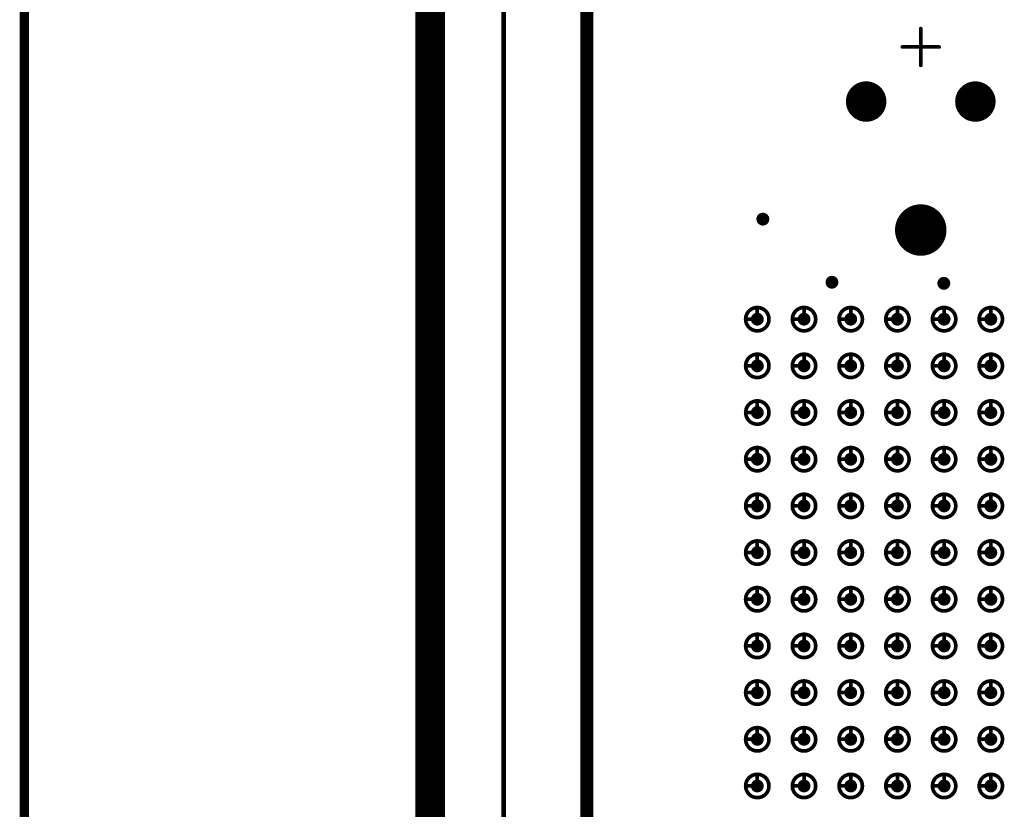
# Model space of a CAD drawing. Header units: millimetres. Extents: x 62 to 363, y 42 to 391.
# Tile 190 of 216: x 65 to 92, y 249 to 270. Entities that reach past the tile are written whole.
import ezdxf

# ---------------------------------------------------------------- set-up
doc = ezdxf.new("R2010")
doc.units = ezdxf.units.MM
for name, color, linetype in [('Mechanical1', 6, 'Continuous'), ('Mechanical8', 56, 'Continuous'), ('PadHoleLayer', 156, 'Continuous'), ('ViaHoleLayer', 16, 'Continuous')]:
    doc.layers.add(name, color=color, linetype=linetype)

# ---------------------------------------------------------------- blocks, each defined once
blk = doc.blocks.new('SAMTEC_SEAM_50_02_0_L_08_2_A_GP_K_TR_380')
at = {"layer": 'Mechanical8'}
for points, const_width in [([(18.732, 4.445, 1), (18.098, 4.445, 1)], 0.1), ([(18.39, 4.762, 1), (18.44, 4.762, 1)], 0.05), ([(20.002, 4.445, 1), (19.367, 4.445, 1)], 0.1), ([(19.66, 4.762, 1), (19.71, 4.762, 1)], 0.05), ([(21.272, 4.445, 1), (20.637, 4.445, 1)], 0.1), ([(20.93, 4.762, 1), (20.98, 4.762, 1)], 0.05), ([(22.542, 4.445, 1), (21.907, 4.445, 1)], 0.1), ([(22.2, 4.762, 1), (22.25, 4.762, 1)], 0.05), ([(23.812, 4.445, 1), (23.177, 4.445, 1)], 0.1), ([(23.47, 4.762, 1), (23.52, 4.762, 1)], 0.05), ([(25.082, 4.445, 1), (24.448, 4.445, 1)], 0.1), ([(24.74, 4.762, 1), (24.79, 4.762, 1)], 0.05), ([(26.352, 4.445, 1), (25.718, 4.445, 1)], 0.1), ([(26.01, 4.762, 1), (26.06, 4.762, 1)], 0.05), ([(27.622, 4.445, 1), (26.988, 4.445, 1)], 0.1), ([(27.28, 4.762, 1), (27.33, 4.762, 1)], 0.05), ([(28.892, 4.445, 1), (28.258, 4.445, 1)], 0.1), ([(28.55, 4.762, 1), (28.6, 4.762, 1)], 0.05), ([(30.162, 4.445, 1), (29.527, 4.445, 1)], 0.1), ([(29.82, 4.762, 1), (29.87, 4.762, 1)], 0.05), ([(31.432, 4.445, 1), (30.797, 4.445, 1)], 0.1), ([(31.09, 4.762, 1), (31.14, 4.762, 1)], 0.05), ([(18.073, 4.445, 1), (18.122, 4.445, 1)], 0.05), ([(18.39, 4.445, 1), (18.44, 4.445, 1)], 0.05), ([(18.39, 4.445, 1), (18.44, 4.445, 1)], 0.05), ([(18.707, 4.445, 1), (18.757, 4.445, 1)], 0.05), ([(18.707, 4.445, 1), (18.757, 4.445, 1)], 0.05), ([(19.343, 4.445, 1), (19.392, 4.445, 1)], 0.05), ([(19.66, 4.445, 1), (19.71, 4.445, 1)], 0.05), ([(19.66, 4.445, 1), (19.71, 4.445, 1)], 0.05), ([(19.977, 4.445, 1), (20.027, 4.445, 1)], 0.05), ([(19.977, 4.445, 1), (20.027, 4.445, 1)], 0.05), ([(20.613, 4.445, 1), (20.662, 4.445, 1)], 0.05), ([(20.93, 4.445, 1), (20.98, 4.445, 1)], 0.05), ([(20.93, 4.445, 1), (20.98, 4.445, 1)], 0.05), ([(21.247, 4.445, 1), (21.297, 4.445, 1)], 0.05), ([(21.247, 4.445, 1), (21.297, 4.445, 1)], 0.05), ([(21.883, 4.445, 1), (21.932, 4.445, 1)], 0.05), ([(22.2, 4.445, 1), (22.25, 4.445, 1)], 0.05), ([(22.2, 4.445, 1), (22.25, 4.445, 1)], 0.05), ([(22.517, 4.445, 1), (22.567, 4.445, 1)], 0.05), ([(22.517, 4.445, 1), (22.567, 4.445, 1)], 0.05), ([(23.153, 4.445, 1), (23.202, 4.445, 1)], 0.05), ([(23.47, 4.445, 1), (23.52, 4.445, 1)], 0.05), ([(23.47, 4.445, 1), (23.52, 4.445, 1)], 0.05), ([(23.787, 4.445, 1), (23.837, 4.445, 1)], 0.05), ([(23.787, 4.445, 1), (23.837, 4.445, 1)], 0.05), ([(24.423, 4.445, 1), (24.472, 4.445, 1)], 0.05), ([(24.74, 4.445, 1), (24.79, 4.445, 1)], 0.05), ([(24.74, 4.445, 1), (24.79, 4.445, 1)], 0.05), ([(25.057, 4.445, 1), (25.107, 4.445, 1)], 0.05), ([(25.057, 4.445, 1), (25.107, 4.445, 1)], 0.05), ([(25.693, 4.445, 1), (25.742, 4.445, 1)], 0.05), ([(26.01, 4.445, 1), (26.06, 4.445, 1)], 0.05), ([(26.01, 4.445, 1), (26.06, 4.445, 1)], 0.05), ([(26.327, 4.445, 1), (26.377, 4.445, 1)], 0.05), ([(26.327, 4.445, 1), (26.377, 4.445, 1)], 0.05), ([(26.963, 4.445, 1), (27.012, 4.445, 1)], 0.05), ([(27.28, 4.445, 1), (27.33, 4.445, 1)], 0.05), ([(27.28, 4.445, 1), (27.33, 4.445, 1)], 0.05), ([(27.597, 4.445, 1), (27.647, 4.445, 1)], 0.05), ([(27.597, 4.445, 1), (27.647, 4.445, 1)], 0.05), ([(28.233, 4.445, 1), (28.282, 4.445, 1)], 0.05), ([(28.55, 4.445, 1), (28.6, 4.445, 1)], 0.05), ([(28.55, 4.445, 1), (28.6, 4.445, 1)], 0.05), ([(28.867, 4.445, 1), (28.917, 4.445, 1)], 0.05), ([(28.867, 4.445, 1), (28.917, 4.445, 1)], 0.05), ([(29.503, 4.445, 1), (29.552, 4.445, 1)], 0.05), ([(29.82, 4.445, 1), (29.87, 4.445, 1)], 0.05), ([(29.82, 4.445, 1), (29.87, 4.445, 1)], 0.05), ([(30.137, 4.445, 1), (30.187, 4.445, 1)], 0.05), ([(30.137, 4.445, 1), (30.187, 4.445, 1)], 0.05), ([(30.773, 4.445, 1), (30.822, 4.445, 1)], 0.05), ([(31.09, 4.445, 1), (31.14, 4.445, 1)], 0.05), ([(31.09, 4.445, 1), (31.14, 4.445, 1)], 0.05), ([(31.407, 4.445, 1), (31.457, 4.445, 1)], 0.05), ([(31.407, 4.445, 1), (31.457, 4.445, 1)], 0.05), ([(18.732, 3.175, 1), (18.098, 3.175, 1)], 0.1), ([(18.39, 3.492, 1), (18.44, 3.492, 1)], 0.05), ([(20.002, 3.175, 1), (19.367, 3.175, 1)], 0.1), ([(19.66, 3.492, 1), (19.71, 3.492, 1)], 0.05), ([(21.272, 3.175, 1), (20.637, 3.175, 1)], 0.1), ([(20.93, 3.492, 1), (20.98, 3.492, 1)], 0.05), ([(22.542, 3.175, 1), (21.907, 3.175, 1)], 0.1), ([(22.2, 3.492, 1), (22.25, 3.492, 1)], 0.05), ([(23.812, 3.175, 1), (23.177, 3.175, 1)], 0.1), ([(23.47, 3.492, 1), (23.52, 3.492, 1)], 0.05), ([(25.082, 3.175, 1), (24.448, 3.175, 1)], 0.1), ([(24.74, 3.492, 1), (24.79, 3.492, 1)], 0.05), ([(26.352, 3.175, 1), (25.718, 3.175, 1)], 0.1), ([(26.01, 3.492, 1), (26.06, 3.492, 1)], 0.05), ([(27.622, 3.175, 1), (26.988, 3.175, 1)], 0.1), ([(27.28, 3.492, 1), (27.33, 3.492, 1)], 0.05), ([(28.892, 3.175, 1), (28.258, 3.175, 1)], 0.1), ([(28.55, 3.492, 1), (28.6, 3.492, 1)], 0.05), ([(30.162, 3.175, 1), (29.527, 3.175, 1)], 0.1), ([(29.82, 3.492, 1), (29.87, 3.492, 1)], 0.05), ([(31.432, 3.175, 1), (30.797, 3.175, 1)], 0.1), ([(31.09, 3.492, 1), (31.14, 3.492, 1)], 0.05), ([(18.073, 3.175, 1), (18.122, 3.175, 1)], 0.05), ([(18.39, 3.175, 1), (18.44, 3.175, 1)], 0.05), ([(18.39, 3.175, 1), (18.44, 3.175, 1)], 0.05), ([(18.707, 3.175, 1), (18.757, 3.175, 1)], 0.05), ([(18.707, 3.175, 1), (18.757, 3.175, 1)], 0.05), ([(19.343, 3.175, 1), (19.392, 3.175, 1)], 0.05), ([(19.66, 3.175, 1), (19.71, 3.175, 1)], 0.05), ([(19.66, 3.175, 1), (19.71, 3.175, 1)], 0.05), ([(19.977, 3.175, 1), (20.027, 3.175, 1)], 0.05), ([(19.977, 3.175, 1), (20.027, 3.175, 1)], 0.05), ([(20.613, 3.175, 1), (20.662, 3.175, 1)], 0.05), ([(20.93, 3.175, 1), (20.98, 3.175, 1)], 0.05), ([(20.93, 3.175, 1), (20.98, 3.175, 1)], 0.05), ([(21.247, 3.175, 1), (21.297, 3.175, 1)], 0.05), ([(21.247, 3.175, 1), (21.297, 3.175, 1)], 0.05), ([(21.883, 3.175, 1), (21.932, 3.175, 1)], 0.05), ([(22.2, 3.175, 1), (22.25, 3.175, 1)], 0.05), ([(22.2, 3.175, 1), (22.25, 3.175, 1)], 0.05), ([(22.517, 3.175, 1), (22.567, 3.175, 1)], 0.05), ([(22.517, 3.175, 1), (22.567, 3.175, 1)], 0.05), ([(23.153, 3.175, 1), (23.202, 3.175, 1)], 0.05), ([(23.47, 3.175, 1), (23.52, 3.175, 1)], 0.05), ([(23.47, 3.175, 1), (23.52, 3.175, 1)], 0.05), ([(23.787, 3.175, 1), (23.837, 3.175, 1)], 0.05), ([(23.787, 3.175, 1), (23.837, 3.175, 1)], 0.05), ([(24.423, 3.175, 1), (24.472, 3.175, 1)], 0.05), ([(24.74, 3.175, 1), (24.79, 3.175, 1)], 0.05), ([(24.74, 3.175, 1), (24.79, 3.175, 1)], 0.05), ([(25.057, 3.175, 1), (25.107, 3.175, 1)], 0.05), ([(25.057, 3.175, 1), (25.107, 3.175, 1)], 0.05), ([(25.693, 3.175, 1), (25.742, 3.175, 1)], 0.05), ([(26.01, 3.175, 1), (26.06, 3.175, 1)], 0.05), ([(26.01, 3.175, 1), (26.06, 3.175, 1)], 0.05), ([(26.327, 3.175, 1), (26.377, 3.175, 1)], 0.05), ([(26.327, 3.175, 1), (26.377, 3.175, 1)], 0.05), ([(26.963, 3.175, 1), (27.012, 3.175, 1)], 0.05), ([(27.28, 3.175, 1), (27.33, 3.175, 1)], 0.05), ([(27.28, 3.175, 1), (27.33, 3.175, 1)], 0.05), ([(27.597, 3.175, 1), (27.647, 3.175, 1)], 0.05), ([(27.597, 3.175, 1), (27.647, 3.175, 1)], 0.05), ([(28.233, 3.175, 1), (28.282, 3.175, 1)], 0.05), ([(28.55, 3.175, 1), (28.6, 3.175, 1)], 0.05), ([(28.55, 3.175, 1), (28.6, 3.175, 1)], 0.05), ([(28.867, 3.175, 1), (28.917, 3.175, 1)], 0.05), ([(28.867, 3.175, 1), (28.917, 3.175, 1)], 0.05), ([(29.503, 3.175, 1), (29.552, 3.175, 1)], 0.05), ([(29.82, 3.175, 1), (29.87, 3.175, 1)], 0.05), ([(29.82, 3.175, 1), (29.87, 3.175, 1)], 0.05), ([(30.137, 3.175, 1), (30.187, 3.175, 1)], 0.05), ([(30.137, 3.175, 1), (30.187, 3.175, 1)], 0.05), ([(30.773, 3.175, 1), (30.822, 3.175, 1)], 0.05), ([(31.09, 3.175, 1), (31.14, 3.175, 1)], 0.05), ([(31.09, 3.175, 1), (31.14, 3.175, 1)], 0.05), ([(31.407, 3.175, 1), (31.457, 3.175, 1)], 0.05), ([(31.407, 3.175, 1), (31.457, 3.175, 1)], 0.05), ([(18.732, 1.905, 1), (18.098, 1.905, 1)], 0.1), ([(18.39, 2.222, 1), (18.44, 2.222, 1)], 0.05), ([(20.002, 1.905, 1), (19.367, 1.905, 1)], 0.1), ([(19.66, 2.222, 1), (19.71, 2.222, 1)], 0.05), ([(21.272, 1.905, 1), (20.637, 1.905, 1)], 0.1), ([(20.93, 2.222, 1), (20.98, 2.222, 1)], 0.05), ([(22.542, 1.905, 1), (21.907, 1.905, 1)], 0.1), ([(22.2, 2.222, 1), (22.25, 2.222, 1)], 0.05), ([(23.812, 1.905, 1), (23.177, 1.905, 1)], 0.1), ([(23.47, 2.222, 1), (23.52, 2.222, 1)], 0.05), ([(25.082, 1.905, 1), (24.448, 1.905, 1)], 0.1), ([(24.74, 2.222, 1), (24.79, 2.222, 1)], 0.05), ([(26.352, 1.905, 1), (25.718, 1.905, 1)], 0.1), ([(26.01, 2.222, 1), (26.06, 2.222, 1)], 0.05), ([(27.622, 1.905, 1), (26.988, 1.905, 1)], 0.1), ([(27.28, 2.222, 1), (27.33, 2.222, 1)], 0.05), ([(28.892, 1.905, 1), (28.258, 1.905, 1)], 0.1), ([(28.55, 2.222, 1), (28.6, 2.222, 1)], 0.05), ([(30.162, 1.905, 1), (29.527, 1.905, 1)], 0.1), ([(29.82, 2.222, 1), (29.87, 2.222, 1)], 0.05), ([(31.432, 1.905, 1), (30.797, 1.905, 1)], 0.1), ([(31.09, 2.222, 1), (31.14, 2.222, 1)], 0.05), ([(18.073, 1.905, 1), (18.122, 1.905, 1)], 0.05), ([(18.39, 1.905, 1), (18.44, 1.905, 1)], 0.05), ([(18.39, 1.905, 1), (18.44, 1.905, 1)], 0.05), ([(18.707, 1.905, 1), (18.757, 1.905, 1)], 0.05), ([(18.707, 1.905, 1), (18.757, 1.905, 1)], 0.05), ([(19.343, 1.905, 1), (19.392, 1.905, 1)], 0.05), ([(19.66, 1.905, 1), (19.71, 1.905, 1)], 0.05), ([(19.66, 1.905, 1), (19.71, 1.905, 1)], 0.05), ([(19.977, 1.905, 1), (20.027, 1.905, 1)], 0.05), ([(19.977, 1.905, 1), (20.027, 1.905, 1)], 0.05), ([(20.613, 1.905, 1), (20.662, 1.905, 1)], 0.05), ([(20.93, 1.905, 1), (20.98, 1.905, 1)], 0.05), ([(20.93, 1.905, 1), (20.98, 1.905, 1)], 0.05), ([(21.247, 1.905, 1), (21.297, 1.905, 1)], 0.05), ([(21.247, 1.905, 1), (21.297, 1.905, 1)], 0.05), ([(21.883, 1.905, 1), (21.932, 1.905, 1)], 0.05), ([(22.2, 1.905, 1), (22.25, 1.905, 1)], 0.05), ([(22.2, 1.905, 1), (22.25, 1.905, 1)], 0.05), ([(22.517, 1.905, 1), (22.567, 1.905, 1)], 0.05), ([(22.517, 1.905, 1), (22.567, 1.905, 1)], 0.05), ([(23.153, 1.905, 1), (23.202, 1.905, 1)], 0.05), ([(23.47, 1.905, 1), (23.52, 1.905, 1)], 0.05), ([(23.47, 1.905, 1), (23.52, 1.905, 1)], 0.05), ([(23.787, 1.905, 1), (23.837, 1.905, 1)], 0.05), ([(23.787, 1.905, 1), (23.837, 1.905, 1)], 0.05), ([(24.423, 1.905, 1), (24.472, 1.905, 1)], 0.05), ([(24.74, 1.905, 1), (24.79, 1.905, 1)], 0.05), ([(24.74, 1.905, 1), (24.79, 1.905, 1)], 0.05), ([(25.057, 1.905, 1), (25.107, 1.905, 1)], 0.05), ([(25.057, 1.905, 1), (25.107, 1.905, 1)], 0.05), ([(25.693, 1.905, 1), (25.742, 1.905, 1)], 0.05), ([(26.01, 1.905, 1), (26.06, 1.905, 1)], 0.05), ([(26.01, 1.905, 1), (26.06, 1.905, 1)], 0.05), ([(26.327, 1.905, 1), (26.377, 1.905, 1)], 0.05), ([(26.327, 1.905, 1), (26.377, 1.905, 1)], 0.05), ([(26.963, 1.905, 1), (27.012, 1.905, 1)], 0.05), ([(27.28, 1.905, 1), (27.33, 1.905, 1)], 0.05), ([(27.28, 1.905, 1), (27.33, 1.905, 1)], 0.05), ([(27.597, 1.905, 1), (27.647, 1.905, 1)], 0.05), ([(27.597, 1.905, 1), (27.647, 1.905, 1)], 0.05), ([(28.233, 1.905, 1), (28.282, 1.905, 1)], 0.05), ([(28.55, 1.905, 1), (28.6, 1.905, 1)], 0.05), ([(28.55, 1.905, 1), (28.6, 1.905, 1)], 0.05), ([(28.867, 1.905, 1), (28.917, 1.905, 1)], 0.05), ([(28.867, 1.905, 1), (28.917, 1.905, 1)], 0.05), ([(29.503, 1.905, 1), (29.552, 1.905, 1)], 0.05), ([(29.82, 1.905, 1), (29.87, 1.905, 1)], 0.05), ([(29.82, 1.905, 1), (29.87, 1.905, 1)], 0.05), ([(30.137, 1.905, 1), (30.187, 1.905, 1)], 0.05), ([(30.137, 1.905, 1), (30.187, 1.905, 1)], 0.05), ([(30.773, 1.905, 1), (30.822, 1.905, 1)], 0.05), ([(31.09, 1.905, 1), (31.14, 1.905, 1)], 0.05), ([(31.09, 1.905, 1), (31.14, 1.905, 1)], 0.05), ([(31.407, 1.905, 1), (31.457, 1.905, 1)], 0.05), ([(31.407, 1.905, 1), (31.457, 1.905, 1)], 0.05), ([(37.535, 1.485, 1), (36.535, 1.485, 1)], 0.1), ([(37.01, 1.985, 1), (37.06, 1.985, 1)], 0.05), ([(36.51, 1.485, 1), (36.56, 1.485, 1)], 0.05), ([(36.51, 1.485, 1), (36.56, 1.485, 1)], 0.05), ([(37.01, 1.485, 1), (37.06, 1.485, 1)], 0.05), ([(37.01, 1.485, 1), (37.06, 1.485, 1)], 0.05), ([(37.01, 1.485, 1), (37.06, 1.485, 1)], 0.05), ([(37.01, 1.485, 1), (37.06, 1.485, 1)], 0.05), ([(37.51, 1.485, 1), (37.56, 1.485, 1)], 0.05), ([(37.51, 1.485, 1), (37.56, 1.485, 1)], 0.05), ([(18.732, 0.635, 1), (18.098, 0.635, 1)], 0.1), ([(18.39, 0.952, 1), (18.44, 0.952, 1)], 0.05), ([(20.002, 0.635, 1), (19.367, 0.635, 1)], 0.1), ([(19.66, 0.952, 1), (19.71, 0.952, 1)], 0.05), ([(21.272, 0.635, 1), (20.637, 0.635, 1)], 0.1), ([(20.93, 0.952, 1), (20.98, 0.952, 1)], 0.05), ([(22.542, 0.635, 1), (21.907, 0.635, 1)], 0.1), ([(22.2, 0.952, 1), (22.25, 0.952, 1)], 0.05), ([(23.812, 0.635, 1), (23.177, 0.635, 1)], 0.1), ([(23.47, 0.952, 1), (23.52, 0.952, 1)], 0.05), ([(25.082, 0.635, 1), (24.448, 0.635, 1)], 0.1), ([(24.74, 0.952, 1), (24.79, 0.952, 1)], 0.05), ([(26.352, 0.635, 1), (25.718, 0.635, 1)], 0.1), ([(26.01, 0.952, 1), (26.06, 0.952, 1)], 0.05), ([(27.622, 0.635, 1), (26.988, 0.635, 1)], 0.1), ([(27.28, 0.952, 1), (27.33, 0.952, 1)], 0.05), ([(28.892, 0.635, 1), (28.258, 0.635, 1)], 0.1), ([(28.55, 0.952, 1), (28.6, 0.952, 1)], 0.05), ([(30.162, 0.635, 1), (29.527, 0.635, 1)], 0.1), ([(29.82, 0.952, 1), (29.87, 0.952, 1)], 0.05), ([(31.432, 0.635, 1), (30.797, 0.635, 1)], 0.1), ([(31.09, 0.952, 1), (31.14, 0.952, 1)], 0.05), ([(37.01, 0.985, 1), (37.06, 0.985, 1)], 0.05), ([(18.073, 0.635, 1), (18.122, 0.635, 1)], 0.05), ([(18.39, 0.635, 1), (18.44, 0.635, 1)], 0.05), ([(18.39, 0.635, 1), (18.44, 0.635, 1)], 0.05), ([(18.707, 0.635, 1), (18.757, 0.635, 1)], 0.05), ([(18.707, 0.635, 1), (18.757, 0.635, 1)], 0.05), ([(19.343, 0.635, 1), (19.392, 0.635, 1)], 0.05), ([(19.66, 0.635, 1), (19.71, 0.635, 1)], 0.05), ([(19.66, 0.635, 1), (19.71, 0.635, 1)], 0.05), ([(19.977, 0.635, 1), (20.027, 0.635, 1)], 0.05), ([(19.977, 0.635, 1), (20.027, 0.635, 1)], 0.05), ([(20.613, 0.635, 1), (20.662, 0.635, 1)], 0.05), ([(20.93, 0.635, 1), (20.98, 0.635, 1)], 0.05), ([(20.93, 0.635, 1), (20.98, 0.635, 1)], 0.05), ([(21.247, 0.635, 1), (21.297, 0.635, 1)], 0.05), ([(21.247, 0.635, 1), (21.297, 0.635, 1)], 0.05), ([(21.883, 0.635, 1), (21.932, 0.635, 1)], 0.05), ([(22.2, 0.635, 1), (22.25, 0.635, 1)], 0.05), ([(22.2, 0.635, 1), (22.25, 0.635, 1)], 0.05), ([(22.517, 0.635, 1), (22.567, 0.635, 1)], 0.05), ([(22.517, 0.635, 1), (22.567, 0.635, 1)], 0.05), ([(23.153, 0.635, 1), (23.202, 0.635, 1)], 0.05), ([(23.47, 0.635, 1), (23.52, 0.635, 1)], 0.05), ([(23.47, 0.635, 1), (23.52, 0.635, 1)], 0.05), ([(23.787, 0.635, 1), (23.837, 0.635, 1)], 0.05), ([(23.787, 0.635, 1), (23.837, 0.635, 1)], 0.05), ([(24.423, 0.635, 1), (24.472, 0.635, 1)], 0.05), ([(24.74, 0.635, 1), (24.79, 0.635, 1)], 0.05), ([(24.74, 0.635, 1), (24.79, 0.635, 1)], 0.05), ([(25.057, 0.635, 1), (25.107, 0.635, 1)], 0.05), ([(25.057, 0.635, 1), (25.107, 0.635, 1)], 0.05), ([(25.693, 0.635, 1), (25.742, 0.635, 1)], 0.05), ([(26.01, 0.635, 1), (26.06, 0.635, 1)], 0.05), ([(26.01, 0.635, 1), (26.06, 0.635, 1)], 0.05), ([(26.327, 0.635, 1), (26.377, 0.635, 1)], 0.05), ([(26.327, 0.635, 1), (26.377, 0.635, 1)], 0.05), ([(26.963, 0.635, 1), (27.012, 0.635, 1)], 0.05), ([(27.28, 0.635, 1), (27.33, 0.635, 1)], 0.05), ([(27.28, 0.635, 1), (27.33, 0.635, 1)], 0.05), ([(27.597, 0.635, 1), (27.647, 0.635, 1)], 0.05), ([(27.597, 0.635, 1), (27.647, 0.635, 1)], 0.05), ([(28.233, 0.635, 1), (28.282, 0.635, 1)], 0.05), ([(28.55, 0.635, 1), (28.6, 0.635, 1)], 0.05), ([(28.55, 0.635, 1), (28.6, 0.635, 1)], 0.05), ([(28.867, 0.635, 1), (28.917, 0.635, 1)], 0.05), ([(28.867, 0.635, 1), (28.917, 0.635, 1)], 0.05), ([(29.503, 0.635, 1), (29.552, 0.635, 1)], 0.05), ([(29.82, 0.635, 1), (29.87, 0.635, 1)], 0.05), ([(29.82, 0.635, 1), (29.87, 0.635, 1)], 0.05), ([(30.137, 0.635, 1), (30.187, 0.635, 1)], 0.05), ([(30.137, 0.635, 1), (30.187, 0.635, 1)], 0.05), ([(30.773, 0.635, 1), (30.822, 0.635, 1)], 0.05), ([(31.09, 0.635, 1), (31.14, 0.635, 1)], 0.05), ([(31.09, 0.635, 1), (31.14, 0.635, 1)], 0.05), ([(31.407, 0.635, 1), (31.457, 0.635, 1)], 0.05), ([(31.407, 0.635, 1), (31.457, 0.635, 1)], 0.05), ([(34.19, 0, 1), (32.89, 0, 1)], 0.1), ([(33.515, 0.5, 1), (33.565, 0.5, 1)], 0.05), ([(38.495, 0.5, 1), (38.545, 0.5, 1)], 0.05), ([(32.865, 0, 1), (32.915, 0, 1)], 0.05), ([(33.015, 0, 1), (33.065, 0, 1)], 0.05), ([(33.515, 0, 1), (33.565, 0, 1)], 0.05), ([(33.515, 0, 1), (33.565, 0, 1)], 0.05), ([(33.515, 0, 1), (33.565, 0, 1)], 0.05), ([(33.515, 0, 1), (33.565, 0, 1)], 0.05), ([(34.015, 0, 1), (34.065, 0, 1)], 0.05), ([(34.165, 0, 1), (34.215, 0, 1)], 0.05), ([(37.995, 0, 1), (38.045, 0, 1)], 0.05), ([(38.495, 0, 1), (38.545, 0, 1)], 0.05), ([(38.495, 0, 1), (38.545, 0, 1)], 0.05), ([(38.495, 0, 1), (38.545, 0, 1)], 0.05), ([(38.495, 0, 1), (38.545, 0, 1)], 0.05), ([(38.995, 0, 1), (39.045, 0, 1)], 0.05), ([(18.732, -0.635, 1), (18.098, -0.635, 1)], 0.1), ([(18.39, -0.318, 1), (18.44, -0.318, 1)], 0.05), ([(20.002, -0.635, 1), (19.367, -0.635, 1)], 0.1), ([(19.66, -0.318, 1), (19.71, -0.318, 1)], 0.05), ([(21.272, -0.635, 1), (20.637, -0.635, 1)], 0.1), ([(20.93, -0.318, 1), (20.98, -0.318, 1)], 0.05), ([(22.542, -0.635, 1), (21.907, -0.635, 1)], 0.1), ([(22.2, -0.318, 1), (22.25, -0.318, 1)], 0.05), ([(23.812, -0.635, 1), (23.177, -0.635, 1)], 0.1), ([(23.47, -0.318, 1), (23.52, -0.318, 1)], 0.05), ([(25.082, -0.635, 1), (24.448, -0.635, 1)], 0.1), ([(24.74, -0.318, 1), (24.79, -0.318, 1)], 0.05), ([(26.352, -0.635, 1), (25.718, -0.635, 1)], 0.1), ([(26.01, -0.318, 1), (26.06, -0.318, 1)], 0.05), ([(27.622, -0.635, 1), (26.988, -0.635, 1)], 0.1), ([(27.28, -0.318, 1), (27.33, -0.318, 1)], 0.05), ([(28.892, -0.635, 1), (28.258, -0.635, 1)], 0.1), ([(28.55, -0.318, 1), (28.6, -0.318, 1)], 0.05), ([(30.162, -0.635, 1), (29.527, -0.635, 1)], 0.1), ([(29.82, -0.318, 1), (29.87, -0.318, 1)], 0.05), ([(31.432, -0.635, 1), (30.797, -0.635, 1)], 0.1), ([(31.09, -0.318, 1), (31.14, -0.318, 1)], 0.05), ([(33.515, -0.5, 1), (33.565, -0.5, 1)], 0.05), ([(38.495, -0.5, 1), (38.545, -0.5, 1)], 0.05), ([(18.073, -0.635, 1), (18.122, -0.635, 1)], 0.05), ([(18.39, -0.635, 1), (18.44, -0.635, 1)], 0.05), ([(18.39, -0.635, 1), (18.44, -0.635, 1)], 0.05), ([(18.707, -0.635, 1), (18.757, -0.635, 1)], 0.05), ([(18.707, -0.635, 1), (18.757, -0.635, 1)], 0.05), ([(19.343, -0.635, 1), (19.392, -0.635, 1)], 0.05), ([(19.66, -0.635, 1), (19.71, -0.635, 1)], 0.05), ([(19.66, -0.635, 1), (19.71, -0.635, 1)], 0.05), ([(19.977, -0.635, 1), (20.027, -0.635, 1)], 0.05), ([(19.977, -0.635, 1), (20.027, -0.635, 1)], 0.05), ([(20.613, -0.635, 1), (20.662, -0.635, 1)], 0.05), ([(20.93, -0.635, 1), (20.98, -0.635, 1)], 0.05), ([(20.93, -0.635, 1), (20.98, -0.635, 1)], 0.05), ([(21.247, -0.635, 1), (21.297, -0.635, 1)], 0.05), ([(21.247, -0.635, 1), (21.297, -0.635, 1)], 0.05), ([(21.883, -0.635, 1), (21.932, -0.635, 1)], 0.05), ([(22.2, -0.635, 1), (22.25, -0.635, 1)], 0.05), ([(22.2, -0.635, 1), (22.25, -0.635, 1)], 0.05), ([(22.517, -0.635, 1), (22.567, -0.635, 1)], 0.05), ([(22.517, -0.635, 1), (22.567, -0.635, 1)], 0.05), ([(23.153, -0.635, 1), (23.202, -0.635, 1)], 0.05), ([(23.47, -0.635, 1), (23.52, -0.635, 1)], 0.05), ([(23.47, -0.635, 1), (23.52, -0.635, 1)], 0.05), ([(23.787, -0.635, 1), (23.837, -0.635, 1)], 0.05), ([(23.787, -0.635, 1), (23.837, -0.635, 1)], 0.05), ([(24.423, -0.635, 1), (24.472, -0.635, 1)], 0.05), ([(24.74, -0.635, 1), (24.79, -0.635, 1)], 0.05), ([(24.74, -0.635, 1), (24.79, -0.635, 1)], 0.05), ([(25.057, -0.635, 1), (25.107, -0.635, 1)], 0.05), ([(25.057, -0.635, 1), (25.107, -0.635, 1)], 0.05), ([(25.693, -0.635, 1), (25.742, -0.635, 1)], 0.05), ([(26.01, -0.635, 1), (26.06, -0.635, 1)], 0.05), ([(26.01, -0.635, 1), (26.06, -0.635, 1)], 0.05), ([(26.327, -0.635, 1), (26.377, -0.635, 1)], 0.05), ([(26.327, -0.635, 1), (26.377, -0.635, 1)], 0.05), ([(26.963, -0.635, 1), (27.012, -0.635, 1)], 0.05), ([(27.28, -0.635, 1), (27.33, -0.635, 1)], 0.05), ([(27.28, -0.635, 1), (27.33, -0.635, 1)], 0.05), ([(27.597, -0.635, 1), (27.647, -0.635, 1)], 0.05), ([(27.597, -0.635, 1), (27.647, -0.635, 1)], 0.05), ([(28.233, -0.635, 1), (28.282, -0.635, 1)], 0.05), ([(28.55, -0.635, 1), (28.6, -0.635, 1)], 0.05), ([(28.55, -0.635, 1), (28.6, -0.635, 1)], 0.05), ([(28.867, -0.635, 1), (28.917, -0.635, 1)], 0.05), ([(28.867, -0.635, 1), (28.917, -0.635, 1)], 0.05), ([(29.503, -0.635, 1), (29.552, -0.635, 1)], 0.05), ([(29.82, -0.635, 1), (29.87, -0.635, 1)], 0.05), ([(29.82, -0.635, 1), (29.87, -0.635, 1)], 0.05), ([(30.137, -0.635, 1), (30.187, -0.635, 1)], 0.05), ([(30.137, -0.635, 1), (30.187, -0.635, 1)], 0.05), ([(30.773, -0.635, 1), (30.822, -0.635, 1)], 0.05), ([(31.09, -0.635, 1), (31.14, -0.635, 1)], 0.05), ([(31.09, -0.635, 1), (31.14, -0.635, 1)], 0.05), ([(31.407, -0.635, 1), (31.457, -0.635, 1)], 0.05), ([(31.407, -0.635, 1), (31.457, -0.635, 1)], 0.05), ([(37.535, -1.485, 1), (36.535, -1.485, 1)], 0.1), ([(37.01, -0.985, 1), (37.06, -0.985, 1)], 0.05), ([(18.732, -1.905, 1), (18.098, -1.905, 1)], 0.1), ([(18.39, -1.588, 1), (18.44, -1.588, 1)], 0.05), ([(20.002, -1.905, 1), (19.367, -1.905, 1)], 0.1), ([(19.66, -1.588, 1), (19.71, -1.588, 1)], 0.05), ([(21.272, -1.905, 1), (20.637, -1.905, 1)], 0.1), ([(20.93, -1.588, 1), (20.98, -1.588, 1)], 0.05), ([(22.542, -1.905, 1), (21.907, -1.905, 1)], 0.1), ([(22.2, -1.588, 1), (22.25, -1.588, 1)], 0.05), ([(23.812, -1.905, 1), (23.177, -1.905, 1)], 0.1), ([(23.47, -1.588, 1), (23.52, -1.588, 1)], 0.05), ([(25.082, -1.905, 1), (24.448, -1.905, 1)], 0.1), ([(24.74, -1.588, 1), (24.79, -1.588, 1)], 0.05), ([(26.352, -1.905, 1), (25.718, -1.905, 1)], 0.1), ([(26.01, -1.588, 1), (26.06, -1.588, 1)], 0.05), ([(27.622, -1.905, 1), (26.988, -1.905, 1)], 0.1), ([(27.28, -1.588, 1), (27.33, -1.588, 1)], 0.05), ([(28.892, -1.905, 1), (28.258, -1.905, 1)], 0.1), ([(28.55, -1.588, 1), (28.6, -1.588, 1)], 0.05), ([(30.162, -1.905, 1), (29.527, -1.905, 1)], 0.1), ([(29.82, -1.588, 1), (29.87, -1.588, 1)], 0.05), ([(31.432, -1.905, 1), (30.797, -1.905, 1)], 0.1), ([(31.09, -1.588, 1), (31.14, -1.588, 1)], 0.05), ([(36.51, -1.485, 1), (36.56, -1.485, 1)], 0.05), ([(36.51, -1.485, 1), (36.56, -1.485, 1)], 0.05), ([(37.01, -1.485, 1), (37.06, -1.485, 1)], 0.05), ([(37.01, -1.485, 1), (37.06, -1.485, 1)], 0.05), ([(37.01, -1.485, 1), (37.06, -1.485, 1)], 0.05), ([(37.01, -1.485, 1), (37.06, -1.485, 1)], 0.05), ([(37.51, -1.485, 1), (37.56, -1.485, 1)], 0.05), ([(37.51, -1.485, 1), (37.56, -1.485, 1)], 0.05), ([(18.073, -1.905, 1), (18.122, -1.905, 1)], 0.05), ([(18.39, -1.905, 1), (18.44, -1.905, 1)], 0.05), ([(18.39, -1.905, 1), (18.44, -1.905, 1)], 0.05), ([(18.707, -1.905, 1), (18.757, -1.905, 1)], 0.05), ([(18.707, -1.905, 1), (18.757, -1.905, 1)], 0.05), ([(19.343, -1.905, 1), (19.392, -1.905, 1)], 0.05), ([(19.66, -1.905, 1), (19.71, -1.905, 1)], 0.05), ([(19.66, -1.905, 1), (19.71, -1.905, 1)], 0.05), ([(19.977, -1.905, 1), (20.027, -1.905, 1)], 0.05), ([(19.977, -1.905, 1), (20.027, -1.905, 1)], 0.05), ([(20.613, -1.905, 1), (20.662, -1.905, 1)], 0.05), ([(20.93, -1.905, 1), (20.98, -1.905, 1)], 0.05), ([(20.93, -1.905, 1), (20.98, -1.905, 1)], 0.05), ([(21.247, -1.905, 1), (21.297, -1.905, 1)], 0.05), ([(21.247, -1.905, 1), (21.297, -1.905, 1)], 0.05), ([(21.883, -1.905, 1), (21.932, -1.905, 1)], 0.05), ([(22.2, -1.905, 1), (22.25, -1.905, 1)], 0.05), ([(22.2, -1.905, 1), (22.25, -1.905, 1)], 0.05), ([(22.517, -1.905, 1), (22.567, -1.905, 1)], 0.05), ([(22.517, -1.905, 1), (22.567, -1.905, 1)], 0.05), ([(23.153, -1.905, 1), (23.202, -1.905, 1)], 0.05), ([(23.47, -1.905, 1), (23.52, -1.905, 1)], 0.05), ([(23.47, -1.905, 1), (23.52, -1.905, 1)], 0.05), ([(23.787, -1.905, 1), (23.837, -1.905, 1)], 0.05), ([(23.787, -1.905, 1), (23.837, -1.905, 1)], 0.05), ([(24.423, -1.905, 1), (24.472, -1.905, 1)], 0.05), ([(24.74, -1.905, 1), (24.79, -1.905, 1)], 0.05), ([(24.74, -1.905, 1), (24.79, -1.905, 1)], 0.05), ([(25.057, -1.905, 1), (25.107, -1.905, 1)], 0.05), ([(25.057, -1.905, 1), (25.107, -1.905, 1)], 0.05), ([(25.693, -1.905, 1), (25.742, -1.905, 1)], 0.05), ([(26.01, -1.905, 1), (26.06, -1.905, 1)], 0.05), ([(26.01, -1.905, 1), (26.06, -1.905, 1)], 0.05), ([(26.327, -1.905, 1), (26.377, -1.905, 1)], 0.05), ([(26.327, -1.905, 1), (26.377, -1.905, 1)], 0.05), ([(26.963, -1.905, 1), (27.012, -1.905, 1)], 0.05), ([(27.28, -1.905, 1), (27.33, -1.905, 1)], 0.05), ([(27.28, -1.905, 1), (27.33, -1.905, 1)], 0.05), ([(27.597, -1.905, 1), (27.647, -1.905, 1)], 0.05), ([(27.597, -1.905, 1), (27.647, -1.905, 1)], 0.05), ([(28.233, -1.905, 1), (28.282, -1.905, 1)], 0.05), ([(28.55, -1.905, 1), (28.6, -1.905, 1)], 0.05), ([(28.55, -1.905, 1), (28.6, -1.905, 1)], 0.05), ([(28.867, -1.905, 1), (28.917, -1.905, 1)], 0.05), ([(28.867, -1.905, 1), (28.917, -1.905, 1)], 0.05), ([(29.503, -1.905, 1), (29.552, -1.905, 1)], 0.05), ([(29.82, -1.905, 1), (29.87, -1.905, 1)], 0.05), ([(29.82, -1.905, 1), (29.87, -1.905, 1)], 0.05), ([(30.137, -1.905, 1), (30.187, -1.905, 1)], 0.05), ([(30.137, -1.905, 1), (30.187, -1.905, 1)], 0.05), ([(30.773, -1.905, 1), (30.822, -1.905, 1)], 0.05), ([(31.09, -1.905, 1), (31.14, -1.905, 1)], 0.05), ([(31.09, -1.905, 1), (31.14, -1.905, 1)], 0.05), ([(31.407, -1.905, 1), (31.457, -1.905, 1)], 0.05), ([(31.407, -1.905, 1), (31.457, -1.905, 1)], 0.05), ([(37.01, -1.985, 1), (37.06, -1.985, 1)], 0.05)]:
    blk.add_lwpolyline(points, format="xyb", close=True, dxfattribs=dict(at, const_width=const_width))
at = {"layer": 'Mechanical8', "const_width": 0.1}
for points in [[(18.415, 4.762), (18.415, 4.445)], [(19.685, 4.762), (19.685, 4.445)], [(20.955, 4.762), (20.955, 4.445)], [(22.225, 4.762), (22.225, 4.445)], [(23.495, 4.762), (23.495, 4.445)], [(24.765, 4.762), (24.765, 4.445)], [(26.035, 4.762), (26.035, 4.445)], [(27.305, 4.762), (27.305, 4.445)], [(28.575, 4.762), (28.575, 4.445)], [(29.845, 4.762), (29.845, 4.445)], [(31.115, 4.762), (31.115, 4.445)], [(18.415, 4.445), (18.732, 4.445)], [(19.685, 4.445), (20.002, 4.445)], [(20.955, 4.445), (21.272, 4.445)], [(22.225, 4.445), (22.542, 4.445)], [(23.495, 4.445), (23.812, 4.445)], [(24.765, 4.445), (25.082, 4.445)], [(26.035, 4.445), (26.352, 4.445)], [(27.305, 4.445), (27.622, 4.445)], [(28.575, 4.445), (28.892, 4.445)], [(29.845, 4.445), (30.162, 4.445)], [(31.115, 4.445), (31.432, 4.445)], [(18.415, 3.492), (18.415, 3.175)], [(19.685, 3.492), (19.685, 3.175)], [(20.955, 3.492), (20.955, 3.175)], [(22.225, 3.492), (22.225, 3.175)], [(23.495, 3.492), (23.495, 3.175)], [(24.765, 3.492), (24.765, 3.175)], [(26.035, 3.492), (26.035, 3.175)], [(27.305, 3.492), (27.305, 3.175)], [(28.575, 3.492), (28.575, 3.175)], [(29.845, 3.492), (29.845, 3.175)], [(31.115, 3.492), (31.115, 3.175)], [(18.415, 3.175), (18.732, 3.175)], [(19.685, 3.175), (20.002, 3.175)], [(20.955, 3.175), (21.272, 3.175)], [(22.225, 3.175), (22.542, 3.175)], [(23.495, 3.175), (23.812, 3.175)], [(24.765, 3.175), (25.082, 3.175)], [(26.035, 3.175), (26.352, 3.175)], [(27.305, 3.175), (27.622, 3.175)], [(28.575, 3.175), (28.892, 3.175)], [(29.845, 3.175), (30.162, 3.175)], [(31.115, 3.175), (31.432, 3.175)], [(18.415, 2.222), (18.415, 1.905)], [(19.685, 2.222), (19.685, 1.905)], [(20.955, 2.222), (20.955, 1.905)], [(22.225, 2.222), (22.225, 1.905)], [(23.495, 2.222), (23.495, 1.905)], [(24.765, 2.222), (24.765, 1.905)], [(26.035, 2.222), (26.035, 1.905)], [(27.305, 2.222), (27.305, 1.905)], [(28.575, 2.222), (28.575, 1.905)], [(29.845, 2.222), (29.845, 1.905)], [(31.115, 2.222), (31.115, 1.905)], [(18.415, 1.905), (18.732, 1.905)], [(19.685, 1.905), (20.002, 1.905)], [(20.955, 1.905), (21.272, 1.905)], [(22.225, 1.905), (22.542, 1.905)], [(23.495, 1.905), (23.812, 1.905)], [(24.765, 1.905), (25.082, 1.905)], [(26.035, 1.905), (26.352, 1.905)], [(27.305, 1.905), (27.622, 1.905)], [(28.575, 1.905), (28.892, 1.905)], [(29.845, 1.905), (30.162, 1.905)], [(31.115, 1.905), (31.432, 1.905)], [(37.035, 1.985), (37.035, 1.485)], [(36.535, 1.485), (37.035, 1.485)], [(37.035, 1.485), (37.035, 0.985)], [(37.035, 1.485), (37.535, 1.485)], [(18.415, 0.952), (18.415, 0.635)], [(19.685, 0.952), (19.685, 0.635)], [(20.955, 0.952), (20.955, 0.635)], [(22.225, 0.952), (22.225, 0.635)], [(23.495, 0.952), (23.495, 0.635)], [(24.765, 0.952), (24.765, 0.635)], [(26.035, 0.952), (26.035, 0.635)], [(27.305, 0.952), (27.305, 0.635)], [(28.575, 0.952), (28.575, 0.635)], [(29.845, 0.952), (29.845, 0.635)], [(31.115, 0.952), (31.115, 0.635)], [(18.415, 0.635), (18.732, 0.635)], [(19.685, 0.635), (20.002, 0.635)], [(20.955, 0.635), (21.272, 0.635)], [(22.225, 0.635), (22.542, 0.635)], [(23.495, 0.635), (23.812, 0.635)], [(24.765, 0.635), (25.082, 0.635)], [(26.035, 0.635), (26.352, 0.635)], [(27.305, 0.635), (27.622, 0.635)], [(28.575, 0.635), (28.892, 0.635)], [(29.845, 0.635), (30.162, 0.635)], [(31.115, 0.635), (31.432, 0.635)], [(33.54, 0.5), (33.54, 0)], [(38.52, 0.5), (38.52, 0)], [(33.04, 0), (33.54, 0)], [(33.54, 0), (33.54, -0.5)], [(33.54, 0), (34.04, 0)], [(38.02, 0), (38.52, 0)], [(38.52, 0), (38.52, -0.5)], [(38.52, 0), (39.02, 0)], [(18.415, -0.318), (18.415, -0.635)], [(19.685, -0.318), (19.685, -0.635)], [(20.955, -0.318), (20.955, -0.635)], [(22.225, -0.318), (22.225, -0.635)], [(23.495, -0.318), (23.495, -0.635)], [(24.765, -0.318), (24.765, -0.635)], [(26.035, -0.318), (26.035, -0.635)], [(27.305, -0.318), (27.305, -0.635)], [(28.575, -0.318), (28.575, -0.635)], [(29.845, -0.318), (29.845, -0.635)], [(31.115, -0.318), (31.115, -0.635)], [(18.415, -0.635), (18.732, -0.635)], [(19.685, -0.635), (20.002, -0.635)], [(20.955, -0.635), (21.272, -0.635)], [(22.225, -0.635), (22.542, -0.635)], [(23.495, -0.635), (23.812, -0.635)], [(24.765, -0.635), (25.082, -0.635)], [(26.035, -0.635), (26.352, -0.635)], [(27.305, -0.635), (27.622, -0.635)], [(28.575, -0.635), (28.892, -0.635)], [(29.845, -0.635), (30.162, -0.635)], [(31.115, -0.635), (31.432, -0.635)], [(37.035, -0.985), (37.035, -1.485)], [(18.415, -1.588), (18.415, -1.905)], [(19.685, -1.588), (19.685, -1.905)], [(20.955, -1.588), (20.955, -1.905)], [(22.225, -1.588), (22.225, -1.905)], [(23.495, -1.588), (23.495, -1.905)], [(24.765, -1.588), (24.765, -1.905)], [(26.035, -1.588), (26.035, -1.905)], [(27.305, -1.588), (27.305, -1.905)], [(28.575, -1.588), (28.575, -1.905)], [(29.845, -1.588), (29.845, -1.905)], [(31.115, -1.588), (31.115, -1.905)], [(36.535, -1.485), (37.035, -1.485)], [(37.035, -1.485), (37.035, -1.985)], [(37.035, -1.485), (37.535, -1.485)], [(18.415, -1.905), (18.732, -1.905)], [(19.685, -1.905), (20.002, -1.905)], [(20.955, -1.905), (21.272, -1.905)], [(22.225, -1.905), (22.542, -1.905)], [(23.495, -1.905), (23.812, -1.905)], [(24.765, -1.905), (25.082, -1.905)], [(26.035, -1.905), (26.352, -1.905)], [(27.305, -1.905), (27.622, -1.905)], [(28.575, -1.905), (28.892, -1.905)], [(29.845, -1.905), (30.162, -1.905)], [(31.115, -1.905), (31.432, -1.905)]]:
    blk.add_lwpolyline(points, dxfattribs=at)
at = {"layer": 'PadHoleLayer'}
for points, const_width in [([(18.327, 4.445, 1), (18.502, 4.445, 1)], 0.175), ([(19.597, 4.445, 1), (19.772, 4.445, 1)], 0.175), ([(20.867, 4.445, 1), (21.042, 4.445, 1)], 0.175), ([(22.137, 4.445, 1), (22.312, 4.445, 1)], 0.175), ([(23.407, 4.445, 1), (23.582, 4.445, 1)], 0.175), ([(24.677, 4.445, 1), (24.852, 4.445, 1)], 0.175), ([(25.947, 4.445, 1), (26.122, 4.445, 1)], 0.175), ([(27.217, 4.445, 1), (27.392, 4.445, 1)], 0.175), ([(28.487, 4.445, 1), (28.662, 4.445, 1)], 0.175), ([(29.757, 4.445, 1), (29.932, 4.445, 1)], 0.175), ([(31.027, 4.445, 1), (31.202, 4.445, 1)], 0.175), ([(18.327, 3.175, 1), (18.502, 3.175, 1)], 0.175), ([(19.597, 3.175, 1), (19.772, 3.175, 1)], 0.175), ([(20.867, 3.175, 1), (21.042, 3.175, 1)], 0.175), ([(22.137, 3.175, 1), (22.312, 3.175, 1)], 0.175), ([(23.407, 3.175, 1), (23.582, 3.175, 1)], 0.175), ([(24.677, 3.175, 1), (24.852, 3.175, 1)], 0.175), ([(25.947, 3.175, 1), (26.122, 3.175, 1)], 0.175), ([(27.217, 3.175, 1), (27.392, 3.175, 1)], 0.175), ([(28.487, 3.175, 1), (28.662, 3.175, 1)], 0.175), ([(29.757, 3.175, 1), (29.932, 3.175, 1)], 0.175), ([(31.027, 3.175, 1), (31.202, 3.175, 1)], 0.175), ([(18.327, 1.905, 1), (18.502, 1.905, 1)], 0.175), ([(19.597, 1.905, 1), (19.772, 1.905, 1)], 0.175), ([(20.867, 1.905, 1), (21.042, 1.905, 1)], 0.175), ([(22.137, 1.905, 1), (22.312, 1.905, 1)], 0.175), ([(23.407, 1.905, 1), (23.582, 1.905, 1)], 0.175), ([(24.677, 1.905, 1), (24.852, 1.905, 1)], 0.175), ([(25.947, 1.905, 1), (26.122, 1.905, 1)], 0.175), ([(27.217, 1.905, 1), (27.392, 1.905, 1)], 0.175), ([(28.487, 1.905, 1), (28.662, 1.905, 1)], 0.175), ([(29.757, 1.905, 1), (29.932, 1.905, 1)], 0.175), ([(31.027, 1.905, 1), (31.202, 1.905, 1)], 0.175), ([(36.785, 1.485, 1), (37.285, 1.485, 1)], 0.5), ([(18.327, 0.635, 1), (18.502, 0.635, 1)], 0.175), ([(19.597, 0.635, 1), (19.772, 0.635, 1)], 0.175), ([(20.867, 0.635, 1), (21.042, 0.635, 1)], 0.175), ([(22.137, 0.635, 1), (22.312, 0.635, 1)], 0.175), ([(23.407, 0.635, 1), (23.582, 0.635, 1)], 0.175), ([(24.677, 0.635, 1), (24.852, 0.635, 1)], 0.175), ([(25.947, 0.635, 1), (26.122, 0.635, 1)], 0.175), ([(27.217, 0.635, 1), (27.392, 0.635, 1)], 0.175), ([(28.487, 0.635, 1), (28.662, 0.635, 1)], 0.175), ([(29.757, 0.635, 1), (29.932, 0.635, 1)], 0.175), ([(31.027, 0.635, 1), (31.202, 0.635, 1)], 0.175), ([(33.215, 0, 1), (33.865, 0, 1)], 0.65), ([(18.327, -0.635, 1), (18.502, -0.635, 1)], 0.175), ([(19.597, -0.635, 1), (19.772, -0.635, 1)], 0.175), ([(20.867, -0.635, 1), (21.042, -0.635, 1)], 0.175), ([(22.137, -0.635, 1), (22.312, -0.635, 1)], 0.175), ([(23.407, -0.635, 1), (23.582, -0.635, 1)], 0.175), ([(24.677, -0.635, 1), (24.852, -0.635, 1)], 0.175), ([(25.947, -0.635, 1), (26.122, -0.635, 1)], 0.175), ([(27.217, -0.635, 1), (27.392, -0.635, 1)], 0.175), ([(28.487, -0.635, 1), (28.662, -0.635, 1)], 0.175), ([(29.757, -0.635, 1), (29.932, -0.635, 1)], 0.175), ([(31.027, -0.635, 1), (31.202, -0.635, 1)], 0.175), ([(36.785, -1.485, 1), (37.285, -1.485, 1)], 0.5), ([(18.327, -1.905, 1), (18.502, -1.905, 1)], 0.175), ([(19.597, -1.905, 1), (19.772, -1.905, 1)], 0.175), ([(20.867, -1.905, 1), (21.042, -1.905, 1)], 0.175), ([(22.137, -1.905, 1), (22.312, -1.905, 1)], 0.175), ([(23.407, -1.905, 1), (23.582, -1.905, 1)], 0.175), ([(24.677, -1.905, 1), (24.852, -1.905, 1)], 0.175), ([(25.947, -1.905, 1), (26.122, -1.905, 1)], 0.175), ([(27.217, -1.905, 1), (27.392, -1.905, 1)], 0.175), ([(28.487, -1.905, 1), (28.662, -1.905, 1)], 0.175), ([(29.757, -1.905, 1), (29.932, -1.905, 1)], 0.175), ([(31.027, -1.905, 1), (31.202, -1.905, 1)], 0.175)]:
    blk.add_lwpolyline(points, format="xyb", close=True, dxfattribs=dict(at, const_width=const_width))

msp = doc.modelspace()

# ---------------------------------------------------------------- linework, layer by layer
at = {"layer": 'Mechanical1', "const_width": 0.8}
msp.add_lwpolyline([(76.2, 76.2), (76.2, 358.3)], dxfattribs=at)
at = {"layer": 'Mechanical8'}
for points, const_width in [([(78.2, 76.2), (78.2, 358.31)], 0.127), ([(80.465, 76.2), (80.465, 358.3)], 0.354), ([(65.165, 233.901), (65.165, 310.6)], 0.254)]:
    msp.add_lwpolyline(points, dxfattribs=dict(at, const_width=const_width))
at = {"layer": 'ViaHoleLayer', "const_width": 0.175}
for points in [[(85.161, 264.636, 1), (85.336, 264.636, 1)], [(87.04, 262.919, 1), (87.215, 262.919, 1)], [(90.082, 262.89, 1), (90.258, 262.89, 1)]]:
    msp.add_lwpolyline(points, format="xyb", close=True, dxfattribs=at)

# ---------------------------------------------------------------- block references
at = {"rotation": 90}
msp.add_blockref('SAMTEC_SEAM_50_02_0_L_08_2_A_GP_K_TR_380', (89.543, 230.8), dxfattribs=at)

doc.saveas('drawing.dxf')
